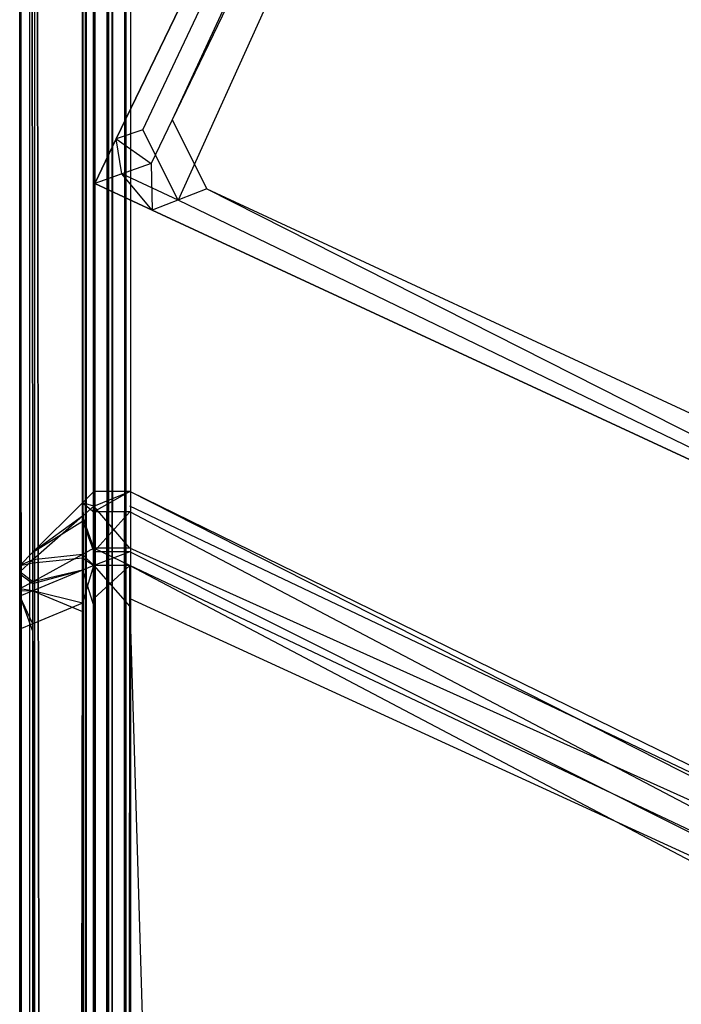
# Model space of a CAD drawing. Extents: x -0.418 to 0, y -0.27 to 0.
# Tile 33 of 99: x -0.418 to -0.41353, y -0.02213 to -0.01549. Entities that reach past the tile are written whole.
import ezdxf

# ---------------------------------------------------------------- set-up
doc = ezdxf.new("R2010")
doc.units = 0
for name, color, linetype in [('L13_KORPUS1_3___REPLACEMTFOREMP', 7, 'CONTINUOUS'), ('L15_KORPUS1_1___REPLACEMTFOREMP', 7, 'CONTINUOUS'), ('L16_KORPUS1_0___REPLACEMTFOREMP', 7, 'CONTINUOUS'), ('L17_EMO_FKT_LI_1___REPLACEMTFOR', 7, 'CONTINUOUS')]:
    doc.layers.add(name, color=color, linetype=linetype)

msp = doc.modelspace()

# ---------------------------------------------------------------- linework, layer by layer
at = {"layer": 'L13_KORPUS1_3___REPLACEMTFOREMP', "color": 8}
for points, invisible_edges in [([(-0.417578, -0.018748, 0.929096), (-0.417502, -0.018808, 0.929264), (-0.417502, -0.018672, 0.929128), (-0.417578, -0.018748, 0.929096)], 14), ([(-0.417578, -0.018748, 0.007907), (-0.417502, -0.018672, 0.928856), (-0.417502, -0.018672, 0.007876), (-0.417578, -0.018748, 0.007907)], 13), ([(-0.417502, -0.018672, 0.928856), (-0.417578, -0.018748, 0.007907), (-0.417578, -0.018748, 0.928825), (-0.417502, -0.018672, 0.928856)], 14), ([(-0.417578, -0.018748, 0.929096), (-0.417502, -0.018672, 0.928856), (-0.417578, -0.018748, 0.928825), (-0.417578, -0.018748, 0.929096)], 13), ([(-0.417502, -0.018672, 0.928856), (-0.417578, -0.018748, 0.929096), (-0.417502, -0.018672, 0.929128), (-0.417502, -0.018672, 0.928856)], 14), ([(-0.417578, -0.018748, 0.007657), (-0.417502, -0.018672, 0.007876), (-0.417502, -0.018672, 0.007625), (-0.417578, -0.018748, 0.007657)], 13), ([(-0.417502, -0.018672, 0.007876), (-0.417578, -0.018748, 0.007657), (-0.417578, -0.018748, 0.007907), (-0.417502, -0.018672, 0.007876)], 14), ([(-0.417502, -0.018771, 0.007526), (-0.417578, -0.018748, 0.007657), (-0.417502, -0.018672, 0.007625), (-0.417502, -0.018771, 0.007526)], 14), ([(-0.417502, -0.018672, 0.007876), (-0.417257, -0.018672, 0.007625), (-0.417502, -0.018672, 0.007625), (-0.417502, -0.018672, 0.007876)], 13), ([(-0.417257, -0.018672, 0.007625), (-0.417502, -0.018672, 0.007876), (-0.417257, -0.018672, 0.007876), (-0.417257, -0.018672, 0.007625)], 14), ([(-0.417502, -0.018672, 0.928856), (-0.417257, -0.018672, 0.007876), (-0.417502, -0.018672, 0.007876), (-0.417502, -0.018672, 0.928856)], 13), ([(-0.417257, -0.018672, 0.007876), (-0.417502, -0.018672, 0.928856), (-0.417257, -0.018672, 0.928856), (-0.417257, -0.018672, 0.007876)], 14), ([(-0.417502, -0.018672, 0.929128), (-0.417257, -0.018672, 0.928856), (-0.417502, -0.018672, 0.928856), (-0.417502, -0.018672, 0.929128)], 13), ([(-0.417257, -0.018672, 0.928856), (-0.417502, -0.018672, 0.929128), (-0.417257, -0.018672, 0.929128), (-0.417257, -0.018672, 0.928856)], 14), ([(-0.417502, -0.018808, 0.929264), (-0.417257, -0.018672, 0.929128), (-0.417502, -0.018672, 0.929128), (-0.417502, -0.018808, 0.929264)], 13), ([(-0.417257, -0.018672, 0.929128), (-0.417502, -0.018808, 0.929264), (-0.417257, -0.018808, 0.929264), (-0.417257, -0.018672, 0.929128)], 14), ([(-0.417257, -0.018672, 0.007625), (-0.417502, -0.018771, 0.007526), (-0.417502, -0.018672, 0.007625), (-0.417257, -0.018672, 0.007625)], 13), ([(-0.417502, -0.018771, 0.007526), (-0.417257, -0.018672, 0.007625), (-0.417257, -0.018771, 0.007526), (-0.417502, -0.018771, 0.007526)], 14), ([(-0.409887, -0.022274, 0.007625), (-0.417257, -0.018771, 0.007526), (-0.417257, -0.018672, 0.007625), (-0.409887, -0.022274, 0.007625)], 14), ([(-0.417257, -0.018672, 0.929128), (-0.409887, -0.022411, 0.929264), (-0.409887, -0.022274, 0.929128), (-0.417257, -0.018672, 0.929128)], 13), ([(-0.409887, -0.022411, 0.929264), (-0.417257, -0.018672, 0.929128), (-0.417257, -0.018808, 0.929264), (-0.409887, -0.022411, 0.929264)], 14), ([(-0.417257, -0.018672, 0.928856), (-0.409887, -0.022274, 0.929128), (-0.409887, -0.022274, 0.928856), (-0.417257, -0.018672, 0.928856)], 13), ([(-0.409887, -0.022274, 0.929128), (-0.417257, -0.018672, 0.928856), (-0.417257, -0.018672, 0.929128), (-0.409887, -0.022274, 0.929128)], 14), ([(-0.417257, -0.018672, 0.007876), (-0.409887, -0.022274, 0.928856), (-0.409887, -0.022274, 0.007876), (-0.417257, -0.018672, 0.007876)], 13), ([(-0.409887, -0.022274, 0.928856), (-0.417257, -0.018672, 0.007876), (-0.417257, -0.018672, 0.928856), (-0.409887, -0.022274, 0.928856)], 14), ([(-0.417257, -0.018672, 0.007625), (-0.409887, -0.022274, 0.007876), (-0.409887, -0.022274, 0.007625), (-0.417257, -0.018672, 0.007625)], 13), ([(-0.409887, -0.022274, 0.007876), (-0.417257, -0.018672, 0.007625), (-0.417257, -0.018672, 0.007876), (-0.409887, -0.022274, 0.007876)], 14), ([(-0.417913, -0.019082, 0.928958), (-0.417578, -0.018872, 0.929221), (-0.417578, -0.018748, 0.929096), (-0.417913, -0.019082, 0.928958)], 14), ([(-0.417578, -0.018838, 0.007566), (-0.417913, -0.019082, 0.007795), (-0.417578, -0.018748, 0.007657), (-0.417578, -0.018838, 0.007566)], 14), ([(-0.417913, -0.019082, 0.007795), (-0.417578, -0.018748, 0.007907), (-0.417578, -0.018748, 0.007657), (-0.417913, -0.019082, 0.007795)], 13), ([(-0.417578, -0.018748, 0.007907), (-0.417913, -0.019082, 0.007795), (-0.417913, -0.019082, 0.008045), (-0.417578, -0.018748, 0.007907)], 14), ([(-0.417913, -0.019082, 0.928958), (-0.417578, -0.018748, 0.928825), (-0.417913, -0.019082, 0.928687), (-0.417913, -0.019082, 0.928958)], 13), ([(-0.417578, -0.018748, 0.928825), (-0.417913, -0.019082, 0.928958), (-0.417578, -0.018748, 0.929096), (-0.417578, -0.018748, 0.928825)], 14), ([(-0.417913, -0.019082, 0.008045), (-0.417578, -0.018748, 0.928825), (-0.417578, -0.018748, 0.007907), (-0.417913, -0.019082, 0.008045)], 13), ([(-0.417578, -0.018748, 0.928825), (-0.417913, -0.019082, 0.008045), (-0.417913, -0.019082, 0.928687), (-0.417578, -0.018748, 0.928825)], 14), ([(-0.417502, -0.018808, 0.929264), (-0.417578, -0.018748, 0.929096), (-0.417578, -0.018872, 0.929221), (-0.417502, -0.018808, 0.929264)], 13), ([(-0.417578, -0.018748, 0.007657), (-0.417502, -0.018771, 0.007526), (-0.417578, -0.018838, 0.007566), (-0.417578, -0.018748, 0.007657)], 13), ([(-0.417502, -0.019054, 0.007242), (-0.417578, -0.018838, 0.007566), (-0.417502, -0.018771, 0.007526), (-0.417502, -0.019054, 0.007242)], 14), ([(-0.417578, -0.018872, 0.929221), (-0.417502, -0.01908, 0.929536), (-0.417502, -0.018808, 0.929264), (-0.417578, -0.018872, 0.929221)], 14), ([(-0.417502, -0.018771, 0.007526), (-0.417257, -0.019054, 0.007242), (-0.417502, -0.019054, 0.007242), (-0.417502, -0.018771, 0.007526)], 13), ([(-0.417257, -0.019054, 0.007242), (-0.417502, -0.018771, 0.007526), (-0.417257, -0.018771, 0.007526), (-0.417257, -0.019054, 0.007242)], 14), ([(-0.417502, -0.01908, 0.929536), (-0.417257, -0.018808, 0.929264), (-0.417502, -0.018808, 0.929264), (-0.417502, -0.01908, 0.929536)], 13), ([(-0.417257, -0.018808, 0.929264), (-0.417502, -0.01908, 0.929536), (-0.417257, -0.01908, 0.929536), (-0.417257, -0.018808, 0.929264)], 14), ([(-0.409887, -0.022373, 0.007526), (-0.417257, -0.019054, 0.007242), (-0.417257, -0.018771, 0.007526), (-0.409887, -0.022373, 0.007526)], 14), ([(-0.417257, -0.018771, 0.007526), (-0.409887, -0.022274, 0.007625), (-0.409887, -0.022373, 0.007526), (-0.417257, -0.018771, 0.007526)], 13), ([(-0.417257, -0.018808, 0.929264), (-0.409887, -0.022682, 0.929536), (-0.409887, -0.022411, 0.929264), (-0.417257, -0.018808, 0.929264)], 13), ([(-0.409887, -0.022682, 0.929536), (-0.417257, -0.018808, 0.929264), (-0.417257, -0.01908, 0.929536), (-0.409887, -0.022682, 0.929536)], 14), ([(-0.417578, -0.019096, 0.007308), (-0.417913, -0.019134, 0.007744), (-0.417578, -0.018838, 0.007566), (-0.417578, -0.019096, 0.007308)], 14), ([(-0.417913, -0.019082, 0.007795), (-0.417578, -0.018838, 0.007566), (-0.417913, -0.019134, 0.007744), (-0.417913, -0.019082, 0.007795)], 13), ([(-0.417578, -0.018872, 0.929221), (-0.417913, -0.019082, 0.928958), (-0.417913, -0.019153, 0.929029), (-0.417578, -0.018872, 0.929221)], 13), ([(-0.417913, -0.019153, 0.929029), (-0.417578, -0.01912, 0.929468), (-0.417578, -0.018872, 0.929221), (-0.417913, -0.019153, 0.929029)], 14), ([(-0.417578, -0.018838, 0.007566), (-0.417502, -0.019054, 0.007242), (-0.417578, -0.019096, 0.007308), (-0.417578, -0.018838, 0.007566)], 13), ([(-0.417502, -0.01908, 0.929536), (-0.417578, -0.018872, 0.929221), (-0.417578, -0.01912, 0.929468), (-0.417502, -0.01908, 0.929536)], 13), ([(-0.417502, -0.019172, 0.007125), (-0.417578, -0.019096, 0.007308), (-0.417502, -0.019054, 0.007242), (-0.417502, -0.019172, 0.007125)], 14), ([(-0.417578, -0.01912, 0.929468), (-0.417502, -0.019172, 0.929628), (-0.417502, -0.01908, 0.929536), (-0.417578, -0.01912, 0.929468)], 14), ([(-0.417502, -0.019054, 0.007242), (-0.417257, -0.019172, 0.007125), (-0.417502, -0.019172, 0.007125), (-0.417502, -0.019054, 0.007242)], 13), ([(-0.417257, -0.019172, 0.007125), (-0.417502, -0.019054, 0.007242), (-0.417257, -0.019054, 0.007242), (-0.417257, -0.019172, 0.007125)], 14), ([(-0.417502, -0.019172, 0.929628), (-0.417257, -0.01908, 0.929536), (-0.417502, -0.01908, 0.929536), (-0.417502, -0.019172, 0.929628)], 13), ([(-0.417257, -0.01908, 0.929536), (-0.417502, -0.019172, 0.929628), (-0.417257, -0.019172, 0.929628), (-0.417257, -0.01908, 0.929536)], 14), ([(-0.409887, -0.022657, 0.007242), (-0.417257, -0.019172, 0.007125), (-0.417257, -0.019054, 0.007242), (-0.409887, -0.022657, 0.007242)], 14), ([(-0.417257, -0.019054, 0.007242), (-0.409887, -0.022373, 0.007526), (-0.409887, -0.022657, 0.007242), (-0.417257, -0.019054, 0.007242)], 13), ([(-0.417257, -0.01908, 0.929536), (-0.409887, -0.022774, 0.929628), (-0.409887, -0.022682, 0.929536), (-0.417257, -0.01908, 0.929536)], 13), ([(-0.409887, -0.022774, 0.929628), (-0.417257, -0.01908, 0.929536), (-0.417257, -0.019172, 0.929628), (-0.409887, -0.022774, 0.929628)], 14), ([(-0.418002, -0.019172, 0.928921), (-0.417913, -0.019153, 0.929029), (-0.417913, -0.019082, 0.928958), (-0.418002, -0.019172, 0.928921)], 14), ([(-0.417913, -0.019134, 0.007744), (-0.418002, -0.019172, 0.007832), (-0.417913, -0.019082, 0.007795), (-0.417913, -0.019134, 0.007744)], 14), ([(-0.417913, -0.019082, 0.928687), (-0.418002, -0.019172, 0.008083), (-0.418002, -0.019172, 0.92865), (-0.417913, -0.019082, 0.928687)], 13), ([(-0.418002, -0.019172, 0.008083), (-0.417913, -0.019082, 0.928687), (-0.417913, -0.019082, 0.008045), (-0.418002, -0.019172, 0.008083)], 14), ([(-0.417913, -0.019082, 0.928958), (-0.418002, -0.019172, 0.92865), (-0.418002, -0.019172, 0.928921), (-0.417913, -0.019082, 0.928958)], 13), ([(-0.418002, -0.019172, 0.92865), (-0.417913, -0.019082, 0.928958), (-0.417913, -0.019082, 0.928687), (-0.418002, -0.019172, 0.92865)], 14), ([(-0.417913, -0.019082, 0.008045), (-0.418002, -0.019172, 0.007832), (-0.418002, -0.019172, 0.008083), (-0.417913, -0.019082, 0.008045)], 13), ([(-0.418002, -0.019172, 0.007832), (-0.417913, -0.019082, 0.008045), (-0.417913, -0.019082, 0.007795), (-0.418002, -0.019172, 0.007832)], 14), ([(-0.417913, -0.019281, 0.007596), (-0.418002, -0.019213, 0.007791), (-0.417913, -0.019134, 0.007744), (-0.417913, -0.019281, 0.007596)], 14), ([(-0.418002, -0.019172, 0.007832), (-0.417913, -0.019134, 0.007744), (-0.418002, -0.019213, 0.007791), (-0.418002, -0.019172, 0.007832)], 13), ([(-0.417578, -0.019203, 0.007201), (-0.417913, -0.019281, 0.007596), (-0.417578, -0.019096, 0.007308), (-0.417578, -0.019203, 0.007201)], 14), ([(-0.417913, -0.019134, 0.007744), (-0.417578, -0.019096, 0.007308), (-0.417913, -0.019281, 0.007596), (-0.417913, -0.019134, 0.007744)], 13), ([(-0.417578, -0.01912, 0.929468), (-0.417913, -0.019153, 0.929029), (-0.417913, -0.019294, 0.92917), (-0.417578, -0.01912, 0.929468)], 13), ([(-0.417913, -0.019294, 0.92917), (-0.417578, -0.019203, 0.929552), (-0.417578, -0.01912, 0.929468), (-0.417913, -0.019294, 0.92917)], 14), ([(-0.417578, -0.019096, 0.007308), (-0.417502, -0.019172, 0.007125), (-0.417578, -0.019203, 0.007201), (-0.417578, -0.019096, 0.007308)], 13), ([(-0.417502, -0.019172, 0.929628), (-0.417578, -0.01912, 0.929468), (-0.417578, -0.019203, 0.929552), (-0.417502, -0.019172, 0.929628)], 13), ([(-0.417913, -0.019153, 0.929029), (-0.418002, -0.019172, 0.928921), (-0.418002, -0.019228, 0.928977), (-0.417913, -0.019153, 0.929029)], 13), ([(-0.418002, -0.019228, 0.928977), (-0.417913, -0.019294, 0.92917), (-0.417913, -0.019153, 0.929029), (-0.418002, -0.019228, 0.928977)], 14), ([(-0.418002, -0.019293, 0.92887), (-0.418002, -0.019228, 0.928977), (-0.418002, -0.019172, 0.928921), (-0.418002, -0.019293, 0.92887)], 14), ([(-0.418002, -0.019172, 0.008083), (-0.418002, -0.019293, 0.007883), (-0.418002, -0.019293, 0.008083), (-0.418002, -0.019172, 0.008083)], 13), ([(-0.418002, -0.019293, 0.007883), (-0.418002, -0.019172, 0.008083), (-0.418002, -0.019172, 0.007832), (-0.418002, -0.019293, 0.007883)], 14), ([(-0.418002, -0.019172, 0.928921), (-0.418002, -0.019293, 0.92865), (-0.418002, -0.019293, 0.92887), (-0.418002, -0.019172, 0.928921)], 13), ([(-0.418002, -0.019293, 0.92865), (-0.418002, -0.019172, 0.928921), (-0.418002, -0.019172, 0.92865), (-0.418002, -0.019293, 0.92865)], 14), ([(-0.418002, -0.019213, 0.007791), (-0.418002, -0.019293, 0.007883), (-0.418002, -0.019172, 0.007832), (-0.418002, -0.019213, 0.007791)], 14), ([(-0.418002, -0.019172, 0.92865), (-0.418002, -0.019293, 0.008083), (-0.418002, -0.019293, 0.92865), (-0.418002, -0.019172, 0.92865)], 13), ([(-0.418002, -0.019293, 0.008083), (-0.418002, -0.019172, 0.92865), (-0.418002, -0.019172, 0.008083), (-0.418002, -0.019293, 0.008083)], 14), ([(-0.418002, -0.01933, 0.007674), (-0.418002, -0.01932, 0.007856), (-0.418002, -0.019213, 0.007791), (-0.418002, -0.01933, 0.007674)], 14), ([(-0.418002, -0.019213, 0.007791), (-0.417913, -0.019281, 0.007596), (-0.418002, -0.01933, 0.007674), (-0.418002, -0.019213, 0.007791)], 13), ([(-0.418002, -0.019293, 0.007883), (-0.418002, -0.019213, 0.007791), (-0.418002, -0.01932, 0.007856), (-0.418002, -0.019293, 0.007883)], 13), ([(-0.417913, -0.019281, 0.007596), (-0.417578, -0.019203, 0.007201), (-0.417913, -0.019342, 0.007535), (-0.417913, -0.019281, 0.007596)], 13), ([(-0.417578, -0.019203, 0.929552), (-0.417913, -0.019294, 0.92917), (-0.417913, -0.019342, 0.929217), (-0.417578, -0.019203, 0.929552)], 13), ([(-0.417578, -0.019426, 0.007201), (-0.417913, -0.019342, 0.007535), (-0.417578, -0.019203, 0.007201), (-0.417578, -0.019426, 0.007201)], 14), ([(-0.417913, -0.019342, 0.929217), (-0.417578, -0.019481, 0.929552), (-0.417578, -0.019203, 0.929552), (-0.417913, -0.019342, 0.929217)], 14), ([(-0.417578, -0.019203, 0.929552), (-0.417502, -0.019449, 0.929628), (-0.417502, -0.019172, 0.929628), (-0.417578, -0.019203, 0.929552)], 14), ([(-0.417502, -0.019172, 0.007125), (-0.417578, -0.019426, 0.007201), (-0.417578, -0.019203, 0.007201), (-0.417502, -0.019172, 0.007125)], 13), ([(-0.417578, -0.019426, 0.007201), (-0.417502, -0.019172, 0.007125), (-0.417502, -0.019395, 0.007125), (-0.417578, -0.019426, 0.007201)], 14), ([(-0.417502, -0.019449, 0.929628), (-0.417578, -0.019203, 0.929552), (-0.417578, -0.019481, 0.929552), (-0.417502, -0.019449, 0.929628)], 13), ([(-0.417257, -0.019172, 0.007125), (-0.417502, -0.019395, 0.007125), (-0.417502, -0.019172, 0.007125), (-0.417257, -0.019172, 0.007125)], 13), ([(-0.417502, -0.019395, 0.007125), (-0.417257, -0.019172, 0.007125), (-0.417257, -0.019395, 0.007125), (-0.417502, -0.019395, 0.007125)], 14), ([(-0.417257, -0.019449, 0.929628), (-0.417502, -0.019172, 0.929628), (-0.417502, -0.019449, 0.929628), (-0.417257, -0.019449, 0.929628)], 13), ([(-0.417502, -0.019172, 0.929628), (-0.417257, -0.019449, 0.929628), (-0.417257, -0.019172, 0.929628), (-0.417502, -0.019172, 0.929628)], 14), ([(-0.417257, -0.019172, 0.007125), (-0.409887, -0.022657, 0.007242), (-0.409887, -0.022774, 0.007125), (-0.417257, -0.019172, 0.007125)], 13), ([(-0.409887, -0.023052, 0.929628), (-0.417257, -0.019172, 0.929628), (-0.417257, -0.019449, 0.929628), (-0.409887, -0.023052, 0.929628)], 13), ([(-0.417257, -0.019172, 0.929628), (-0.409887, -0.023052, 0.929628), (-0.409887, -0.022774, 0.929628), (-0.417257, -0.019172, 0.929628)], 14), ([(-0.409887, -0.022774, 0.007125), (-0.417257, -0.019395, 0.007125), (-0.417257, -0.019172, 0.007125), (-0.409887, -0.022774, 0.007125)], 13), ([(-0.418002, -0.019228, 0.928977), (-0.418002, -0.019293, 0.92887), (-0.418002, -0.01933, 0.928907), (-0.418002, -0.019228, 0.928977)], 13), ([(-0.418002, -0.01933, 0.928907), (-0.418002, -0.019341, 0.92909), (-0.418002, -0.019228, 0.928977), (-0.418002, -0.01933, 0.928907)], 14), ([(-0.417913, -0.019294, 0.92917), (-0.418002, -0.019228, 0.928977), (-0.418002, -0.019341, 0.92909), (-0.417913, -0.019294, 0.92917)], 13), ([(-0.417913, -0.019342, 0.007535), (-0.418002, -0.01933, 0.007674), (-0.417913, -0.019281, 0.007596), (-0.417913, -0.019342, 0.007535)], 14), ([(-0.418002, -0.01932, 0.007856), (-0.418002, -0.01933, 0.928907), (-0.418002, -0.019293, 0.92887), (-0.418002, -0.01932, 0.007856)], 15), ([(-0.418002, -0.01932, 0.007856), (-0.418002, -0.019293, 0.92887), (-0.418002, -0.019293, 0.92865), (-0.418002, -0.01932, 0.007856)], 15), ([(-0.418002, -0.01932, 0.007856), (-0.418002, -0.019293, 0.92865), (-0.418002, -0.019293, 0.008083), (-0.418002, -0.01932, 0.007856)], 15), ([(-0.418002, -0.01932, 0.007856), (-0.418002, -0.019293, 0.008083), (-0.418002, -0.019293, 0.007883), (-0.418002, -0.01932, 0.007856)], 9), ([(-0.418002, -0.019341, 0.92909), (-0.417913, -0.019342, 0.929217), (-0.417913, -0.019294, 0.92917), (-0.418002, -0.019341, 0.92909)], 14), ([(-0.418002, -0.01932, 0.007856), (-0.418002, -0.01933, 0.007674), (-0.418002, -0.019397, 0.007779), (-0.418002, -0.01932, 0.007856)], 13), ([(-0.418002, -0.019397, 0.007779), (-0.418002, -0.01933, 0.928907), (-0.418002, -0.01932, 0.007856), (-0.418002, -0.019397, 0.007779)], 15), ([(-0.418002, -0.01933, 0.007674), (-0.417913, -0.019342, 0.007535), (-0.418002, -0.019379, 0.007625), (-0.418002, -0.01933, 0.007674)], 13), ([(-0.418002, -0.019379, 0.007625), (-0.418002, -0.019397, 0.007779), (-0.418002, -0.01933, 0.007674), (-0.418002, -0.019379, 0.007625)], 14), ([(-0.418002, -0.019341, 0.92909), (-0.418002, -0.01933, 0.928907), (-0.418002, -0.019404, 0.928981), (-0.418002, -0.019341, 0.92909)], 13), ([(-0.418002, -0.019397, 0.007779), (-0.418002, -0.019404, 0.928981), (-0.418002, -0.01933, 0.928907), (-0.418002, -0.019397, 0.007779)], 15), ([(-0.417913, -0.019342, 0.929217), (-0.418002, -0.019341, 0.92909), (-0.418002, -0.019379, 0.929128), (-0.417913, -0.019342, 0.929217)], 13), ([(-0.418002, -0.019404, 0.928981), (-0.418002, -0.019379, 0.929128), (-0.418002, -0.019341, 0.92909), (-0.418002, -0.019404, 0.928981)], 14), ([(-0.417913, -0.019565, 0.007535), (-0.418002, -0.019379, 0.007625), (-0.417913, -0.019342, 0.007535), (-0.417913, -0.019565, 0.007535)], 14), ([(-0.418002, -0.019379, 0.929128), (-0.417913, -0.019619, 0.929217), (-0.417913, -0.019342, 0.929217), (-0.418002, -0.019379, 0.929128)], 14), ([(-0.417913, -0.019342, 0.007535), (-0.417578, -0.019426, 0.007201), (-0.417913, -0.019565, 0.007535), (-0.417913, -0.019342, 0.007535)], 13), ([(-0.417578, -0.019481, 0.929552), (-0.417913, -0.019342, 0.929217), (-0.417913, -0.019619, 0.929217), (-0.417578, -0.019481, 0.929552)], 13), ([(-0.418002, -0.019397, 0.007779), (-0.418002, -0.019379, 0.007625), (-0.418002, -0.019429, 0.007747), (-0.418002, -0.019397, 0.007779)], 13), ([(-0.418002, -0.019379, 0.007625), (-0.417913, -0.019565, 0.007535), (-0.418002, -0.019602, 0.007625), (-0.418002, -0.019379, 0.007625)], 13), ([(-0.418002, -0.019602, 0.007625), (-0.418002, -0.019429, 0.007747), (-0.418002, -0.019379, 0.007625), (-0.418002, -0.019602, 0.007625)], 14), ([(-0.418002, -0.019379, 0.929128), (-0.418002, -0.019404, 0.928981), (-0.418002, -0.019429, 0.929006), (-0.418002, -0.019379, 0.929128)], 13), ([(-0.418002, -0.019379, 0.929128), (-0.418002, -0.019656, 0.929006), (-0.418002, -0.019656, 0.929128), (-0.418002, -0.019379, 0.929128)], 13), ([(-0.418002, -0.019656, 0.929006), (-0.418002, -0.019379, 0.929128), (-0.418002, -0.019429, 0.929006), (-0.418002, -0.019656, 0.929006)], 14), ([(-0.417913, -0.019619, 0.929217), (-0.418002, -0.019379, 0.929128), (-0.418002, -0.019656, 0.929128), (-0.417913, -0.019619, 0.929217)], 13), ([(-0.418002, -0.019429, 0.007747), (-0.418002, -0.019404, 0.928981), (-0.418002, -0.019397, 0.007779), (-0.418002, -0.019429, 0.007747)], 15), ([(-0.418002, -0.019429, 0.007747), (-0.418002, -0.019429, 0.929006), (-0.418002, -0.019404, 0.928981), (-0.418002, -0.019429, 0.007747)], 13), ([(-0.417502, -0.019395, 0.007125), (-0.417578, -0.269483, 0.007201), (-0.417578, -0.019426, 0.007201), (-0.417502, -0.019395, 0.007125)], 13), ([(-0.417578, -0.269483, 0.007201), (-0.417502, -0.019395, 0.007125), (-0.417502, -0.269514, 0.007125), (-0.417578, -0.269483, 0.007201)], 14), ([(-0.417257, -0.019395, 0.007125), (-0.417502, -0.269514, 0.007125), (-0.417502, -0.019395, 0.007125), (-0.417257, -0.019395, 0.007125)], 13), ([(-0.417502, -0.269514, 0.007125), (-0.417257, -0.019395, 0.007125), (-0.417257, -0.269514, 0.007125), (-0.417502, -0.269514, 0.007125)], 14), ([(-0.417257, -0.019395, 0.007125), (-0.409887, -0.022774, 0.007125), (-0.409887, -0.022997, 0.007125), (-0.417257, -0.019395, 0.007125)], 14), ([(-0.409887, -0.022997, 0.007125), (-0.417257, -0.269514, 0.007125), (-0.417257, -0.019395, 0.007125), (-0.409887, -0.022997, 0.007125)], 13), ([(-0.418002, -0.019429, 0.007747), (-0.418002, -0.019602, 0.007625), (-0.418002, -0.019602, 0.007747), (-0.418002, -0.019429, 0.007747)], 13), ([(-0.418002, -0.019602, 0.007747), (-0.418002, -0.019656, 0.929006), (-0.418002, -0.019429, 0.929006), (-0.418002, -0.019602, 0.007747)], 13), ([(-0.418002, -0.019602, 0.007747), (-0.418002, -0.019429, 0.929006), (-0.418002, -0.019429, 0.007747), (-0.418002, -0.019602, 0.007747)], 10), ([(-0.417913, -0.269344, 0.007535), (-0.417578, -0.019426, 0.007201), (-0.417578, -0.269483, 0.007201), (-0.417913, -0.269344, 0.007535)], 13), ([(-0.417578, -0.019426, 0.007201), (-0.417913, -0.269344, 0.007535), (-0.417913, -0.019565, 0.007535), (-0.417578, -0.019426, 0.007201)], 14), ([(-0.417502, -0.019449, 0.929628), (-0.417578, -0.269435, 0.929552), (-0.417502, -0.269466, 0.929628), (-0.417502, -0.019449, 0.929628)], 13), ([(-0.417578, -0.269435, 0.929552), (-0.417502, -0.019449, 0.929628), (-0.417578, -0.019481, 0.929552), (-0.417578, -0.269435, 0.929552)], 14), ([(-0.417257, -0.269466, 0.929628), (-0.417502, -0.019449, 0.929628), (-0.417502, -0.269466, 0.929628), (-0.417257, -0.269466, 0.929628)], 13), ([(-0.417502, -0.019449, 0.929628), (-0.417257, -0.269466, 0.929628), (-0.417257, -0.019449, 0.929628), (-0.417502, -0.019449, 0.929628)], 14), ([(-0.409887, -0.269466, 0.929628), (-0.417257, -0.019449, 0.929628), (-0.417257, -0.269466, 0.929628), (-0.409887, -0.269466, 0.929628)], 13), ([(-0.417257, -0.019449, 0.929628), (-0.409887, -0.269466, 0.929628), (-0.409887, -0.023052, 0.929628), (-0.417257, -0.019449, 0.929628)], 14), ([(-0.417578, -0.019481, 0.929552), (-0.417913, -0.269296, 0.929217), (-0.417578, -0.269435, 0.929552), (-0.417578, -0.019481, 0.929552)], 13), ([(-0.417913, -0.269296, 0.929217), (-0.417578, -0.019481, 0.929552), (-0.417913, -0.019619, 0.929217), (-0.417913, -0.269296, 0.929217)], 14), ([(-0.418002, -0.269307, 0.007625), (-0.417913, -0.019565, 0.007535), (-0.417913, -0.269344, 0.007535), (-0.418002, -0.269307, 0.007625)], 13), ([(-0.417913, -0.019565, 0.007535), (-0.418002, -0.269307, 0.007625), (-0.418002, -0.019602, 0.007625), (-0.417913, -0.019565, 0.007535)], 14), ([(-0.418002, -0.019602, 0.007747), (-0.418002, -0.269307, 0.007625), (-0.418002, -0.269307, 0.007747), (-0.418002, -0.019602, 0.007747)], 13), ([(-0.418002, -0.269307, 0.007625), (-0.418002, -0.019602, 0.007747), (-0.418002, -0.019602, 0.007625), (-0.418002, -0.269307, 0.007625)], 14), ([(-0.418002, -0.269307, 0.007747), (-0.418002, -0.269259, 0.929006), (-0.418002, -0.019602, 0.007747), (-0.418002, -0.269307, 0.007747)], 13), ([(-0.418002, -0.019602, 0.007747), (-0.418002, -0.269259, 0.929006), (-0.418002, -0.019656, 0.929006), (-0.418002, -0.019602, 0.007747)], 10), ([(-0.417913, -0.019619, 0.929217), (-0.418002, -0.269259, 0.929128), (-0.417913, -0.269296, 0.929217), (-0.417913, -0.019619, 0.929217)], 13), ([(-0.418002, -0.269259, 0.929128), (-0.417913, -0.019619, 0.929217), (-0.418002, -0.019656, 0.929128), (-0.418002, -0.269259, 0.929128)], 14), ([(-0.418002, -0.019656, 0.929128), (-0.418002, -0.269259, 0.929006), (-0.418002, -0.269259, 0.929128), (-0.418002, -0.019656, 0.929128)], 13), ([(-0.418002, -0.269259, 0.929006), (-0.418002, -0.019656, 0.929128), (-0.418002, -0.019656, 0.929006), (-0.418002, -0.269259, 0.929006)], 14)]:
    msp.add_3dface(points, dxfattribs=dict(at, invisible_edges=invisible_edges))
at = {"layer": 'L15_KORPUS1_1___REPLACEMTFOREMP', "color": 8}
for points, invisible_edges in [([(-0.417375, -0.000869, 0.936), (-0.41737, -0.269229, 0.936), (-0.417288, -0.000782, 0.936), (-0.417375, -0.000869, 0.936)], 13), ([(-0.417369, -0.269228, 0.928306), (-0.417374, -0.00087, 0.928306), (-0.417287, -0.000783, 0.928306), (-0.417369, -0.269228, 0.928306)], 13), ([(-0.417288, -0.000782, 0.936), (-0.41737, -0.269229, 0.936), (-0.417291, -0.269307, 0.936), (-0.417288, -0.000782, 0.936)], 10), ([(-0.417369, -0.269228, 0.928306), (-0.417287, -0.000783, 0.928306), (-0.417291, -0.269306, 0.928306), (-0.417369, -0.269228, 0.928306)], 10), ([(-0.417288, -0.000782, 0.936), (-0.417291, -0.269307, 0.936), (-0.417254, -0.269344, 0.936), (-0.417288, -0.000782, 0.936)], 13), ([(-0.417291, -0.269306, 0.928306), (-0.417287, -0.000783, 0.928306), (-0.417254, -0.269343, 0.928306), (-0.417291, -0.269306, 0.928306)], 13), ([(-0.417288, -0.000782, 0.936), (-0.417254, -0.269344, 0.936), (-0.417254, -0.000749, 0.936), (-0.417288, -0.000782, 0.936)], 10), ([(-0.417254, -0.269343, 0.928306), (-0.417287, -0.000783, 0.928306), (-0.417254, -0.00075, 0.928306), (-0.417254, -0.269343, 0.928306)], 10), ([(-0.417254, -0.000749, 0.936), (-0.417254, -0.269344, 0.936), (-0.417094, -0.269344, 0.936), (-0.417254, -0.000749, 0.936)], 15), ([(-0.417254, -0.000749, 0.936), (-0.417094, -0.269344, 0.936), (-0.41709, -0.000749, 0.936), (-0.417254, -0.000749, 0.936)], 15), ([(-0.417254, -0.269343, 0.928306), (-0.417254, -0.00075, 0.928306), (-0.41709, -0.00075, 0.928306), (-0.417254, -0.269343, 0.928306)], 15), ([(-0.417254, -0.269343, 0.928306), (-0.41709, -0.00075, 0.928306), (-0.417094, -0.269343, 0.928306), (-0.417254, -0.269343, 0.928306)], 15), ([(-0.41709, -0.000749, 0.936), (-0.417094, -0.269344, 0.936), (-0.209, -0.269344, 0.936), (-0.41709, -0.000749, 0.936)], 15), ([(-0.417094, -0.269343, 0.928306), (-0.41709, -0.00075, 0.928306), (-0.209, -0.269343, 0.928306), (-0.417094, -0.269343, 0.928306)], 15), ([(-0.41709, -0.000749, 0.936), (-0.209, -0.269344, 0.936), (-0.209, -0.000749, 0.936), (-0.41709, -0.000749, 0.936)], 11), ([(-0.209, -0.269343, 0.928306), (-0.41709, -0.00075, 0.928306), (-0.209, -0.00075, 0.928306), (-0.209, -0.269343, 0.928306)], 11), ([(-0.418, -0.000841, 0.935434), (-0.418, -0.26923, 0.928978), (-0.418, -0.26923, 0.935434), (-0.418, -0.000841, 0.935434)], 13), ([(-0.418, -0.26923, 0.928978), (-0.418, -0.000841, 0.935434), (-0.418, -0.000841, 0.928978), (-0.418, -0.26923, 0.928978)], 14), ([(-0.418, -0.000841, 0.928978), (-0.418, -0.26923, 0.928806), (-0.418, -0.26923, 0.928978), (-0.418, -0.000841, 0.928978)], 13), ([(-0.418, -0.26923, 0.928806), (-0.418, -0.000841, 0.928978), (-0.418, -0.000841, 0.928806), (-0.418, -0.26923, 0.928806)], 14), ([(-0.418, -0.000841, 0.928806), (-0.417901, -0.269189, 0.928707), (-0.418, -0.26923, 0.928806), (-0.418, -0.000841, 0.928806)], 13), ([(-0.417901, -0.269189, 0.928707), (-0.418, -0.000841, 0.928806), (-0.417901, -0.000881, 0.928707), (-0.417901, -0.269189, 0.928707)], 14), ([(-0.418, -0.000841, 0.9355), (-0.418, -0.26923, 0.935434), (-0.418, -0.26923, 0.9355), (-0.418, -0.000841, 0.9355)], 13), ([(-0.418, -0.26923, 0.935434), (-0.418, -0.000841, 0.9355), (-0.418, -0.000841, 0.935434), (-0.418, -0.26923, 0.935434)], 14), ([(-0.417936, -0.269204, 0.935564), (-0.418, -0.000841, 0.9355), (-0.418, -0.26923, 0.9355), (-0.417936, -0.269204, 0.935564)], 13), ([(-0.418, -0.000841, 0.9355), (-0.417936, -0.269204, 0.935564), (-0.417936, -0.000867, 0.935564), (-0.418, -0.000841, 0.9355)], 14), ([(-0.41758, -0.269056, 0.93592), (-0.417936, -0.000867, 0.935564), (-0.417936, -0.269204, 0.935564), (-0.41758, -0.269056, 0.93592)], 13), ([(-0.417936, -0.000867, 0.935564), (-0.41758, -0.269056, 0.93592), (-0.41758, -0.001014, 0.93592), (-0.417936, -0.000867, 0.935564)], 14), ([(-0.417901, -0.000881, 0.928707), (-0.417557, -0.269047, 0.928363), (-0.417901, -0.269189, 0.928707), (-0.417901, -0.000881, 0.928707)], 13), ([(-0.417557, -0.269047, 0.928363), (-0.417901, -0.000881, 0.928707), (-0.417557, -0.001024, 0.928363), (-0.417557, -0.269047, 0.928363)], 14), ([(-0.417406, -0.0009, 0.936), (-0.41737, -0.269229, 0.936), (-0.417375, -0.000869, 0.936), (-0.417406, -0.0009, 0.936)], 10), ([(-0.417406, -0.001047, 0.936), (-0.41737, -0.269229, 0.936), (-0.417406, -0.0009, 0.936), (-0.417406, -0.001047, 0.936)], 13), ([(-0.417405, -0.001047, 0.928306), (-0.417374, -0.00087, 0.928306), (-0.417405, -0.269023, 0.928306), (-0.417405, -0.001047, 0.928306)], 10), ([(-0.417405, -0.269023, 0.928306), (-0.417374, -0.00087, 0.928306), (-0.417405, -0.269192, 0.928306), (-0.417405, -0.269023, 0.928306)], 13), ([(-0.417405, -0.269192, 0.928306), (-0.417374, -0.00087, 0.928306), (-0.417369, -0.269228, 0.928306), (-0.417405, -0.269192, 0.928306)], 10), ([(-0.4175, -0.269023, 0.936), (-0.41758, -0.001014, 0.93592), (-0.41758, -0.269056, 0.93592), (-0.4175, -0.269023, 0.936)], 13), ([(-0.41758, -0.001014, 0.93592), (-0.4175, -0.269023, 0.936), (-0.4175, -0.001047, 0.936), (-0.41758, -0.001014, 0.93592)], 14), ([(-0.4175, -0.001047, 0.928306), (-0.417557, -0.269047, 0.928363), (-0.417557, -0.001024, 0.928363), (-0.4175, -0.001047, 0.928306)], 13), ([(-0.417557, -0.269047, 0.928363), (-0.4175, -0.001047, 0.928306), (-0.4175, -0.269023, 0.928306), (-0.417557, -0.269047, 0.928363)], 14), ([(-0.417406, -0.269023, 0.936), (-0.4175, -0.001047, 0.936), (-0.4175, -0.269023, 0.936), (-0.417406, -0.269023, 0.936)], 13), ([(-0.4175, -0.001047, 0.936), (-0.417406, -0.269023, 0.936), (-0.417406, -0.001047, 0.936), (-0.4175, -0.001047, 0.936)], 14), ([(-0.417405, -0.001047, 0.928306), (-0.4175, -0.269023, 0.928306), (-0.4175, -0.001047, 0.928306), (-0.417405, -0.001047, 0.928306)], 13), ([(-0.4175, -0.269023, 0.928306), (-0.417405, -0.001047, 0.928306), (-0.417405, -0.269023, 0.928306), (-0.4175, -0.269023, 0.928306)], 14), ([(-0.417406, -0.269023, 0.936), (-0.41737, -0.269229, 0.936), (-0.417406, -0.001047, 0.936), (-0.417406, -0.269023, 0.936)], 10)]:
    msp.add_3dface(points, dxfattribs=dict(at, invisible_edges=invisible_edges))
at = {"layer": 'L16_KORPUS1_0___REPLACEMTFOREMP', "color": 8}
for points, invisible_edges in [([(-0.41737, -0.269229), (-0.417375, -0.000869), (-0.417288, -0.000782), (-0.41737, -0.269229)], 13), ([(-0.417374, -0.00087, 0.007694), (-0.417369, -0.269228, 0.007694), (-0.417287, -0.000783, 0.007694), (-0.417374, -0.00087, 0.007694)], 13), ([(-0.41737, -0.269229), (-0.417288, -0.000782), (-0.417291, -0.269307), (-0.41737, -0.269229)], 10), ([(-0.417287, -0.000783, 0.007694), (-0.417369, -0.269228, 0.007694), (-0.417291, -0.269306, 0.007694), (-0.417287, -0.000783, 0.007694)], 10), ([(-0.417291, -0.269307), (-0.417288, -0.000782), (-0.417254, -0.269344), (-0.417291, -0.269307)], 13), ([(-0.417287, -0.000783, 0.007694), (-0.417291, -0.269306, 0.007694), (-0.417254, -0.269343, 0.007694), (-0.417287, -0.000783, 0.007694)], 13), ([(-0.417254, -0.269344), (-0.417288, -0.000782), (-0.417254, -0.000749), (-0.417254, -0.269344)], 10), ([(-0.417287, -0.000783, 0.007694), (-0.417254, -0.269343, 0.007694), (-0.417254, -0.00075, 0.007694), (-0.417287, -0.000783, 0.007694)], 10), ([(-0.417254, -0.269344), (-0.417254, -0.000749), (-0.41709, -0.000749), (-0.417254, -0.269344)], 15), ([(-0.417254, -0.269344), (-0.41709, -0.000749), (-0.417094, -0.269344), (-0.417254, -0.269344)], 15), ([(-0.417254, -0.00075, 0.007694), (-0.417254, -0.269343, 0.007694), (-0.417094, -0.269343, 0.007694), (-0.417254, -0.00075, 0.007694)], 15), ([(-0.417254, -0.00075, 0.007694), (-0.417094, -0.269343, 0.007694), (-0.41709, -0.00075, 0.007694), (-0.417254, -0.00075, 0.007694)], 15), ([(-0.417094, -0.269344), (-0.41709, -0.000749), (-0.209, -0.269344), (-0.417094, -0.269344)], 15), ([(-0.41709, -0.00075, 0.007694), (-0.417094, -0.269343, 0.007694), (-0.209, -0.269343, 0.007694), (-0.41709, -0.00075, 0.007694)], 15), ([(-0.209, -0.269344), (-0.41709, -0.000749), (-0.209, -0.000749), (-0.209, -0.269344)], 10), ([(-0.41709, -0.00075, 0.007694), (-0.209, -0.269343, 0.007694), (-0.209, -0.00075, 0.007694), (-0.41709, -0.00075, 0.007694)], 10), ([(-0.418, -0.000841, 0.007022), (-0.418, -0.26923, 0.000566), (-0.418, -0.26923, 0.007022), (-0.418, -0.000841, 0.007022)], 13), ([(-0.418, -0.26923, 0.000566), (-0.418, -0.000841, 0.007022), (-0.418, -0.000841, 0.000566), (-0.418, -0.26923, 0.000566)], 14), ([(-0.418, -0.000841, 0.007194), (-0.418, -0.26923, 0.007022), (-0.418, -0.26923, 0.007194), (-0.418, -0.000841, 0.007194)], 13), ([(-0.418, -0.26923, 0.007022), (-0.418, -0.000841, 0.007194), (-0.418, -0.000841, 0.007022), (-0.418, -0.26923, 0.007022)], 14), ([(-0.417901, -0.269189, 0.007293), (-0.418, -0.000841, 0.007194), (-0.418, -0.26923, 0.007194), (-0.417901, -0.269189, 0.007293)], 13), ([(-0.418, -0.000841, 0.007194), (-0.417901, -0.269189, 0.007293), (-0.417901, -0.000881, 0.007293), (-0.418, -0.000841, 0.007194)], 14), ([(-0.418, -0.000841, 0.000566), (-0.418, -0.26923, 0.0005), (-0.418, -0.26923, 0.000566), (-0.418, -0.000841, 0.000566)], 13), ([(-0.418, -0.26923, 0.0005), (-0.418, -0.000841, 0.000566), (-0.418, -0.000841, 0.0005), (-0.418, -0.26923, 0.0005)], 14), ([(-0.418, -0.000841, 0.0005), (-0.417936, -0.269204, 0.000436), (-0.418, -0.26923, 0.0005), (-0.418, -0.000841, 0.0005)], 13), ([(-0.417936, -0.269204, 0.000436), (-0.418, -0.000841, 0.0005), (-0.417936, -0.000867, 0.000436), (-0.417936, -0.269204, 0.000436)], 14), ([(-0.417936, -0.000867, 0.000436), (-0.41758, -0.269056, 0.00008), (-0.417936, -0.269204, 0.000436), (-0.417936, -0.000867, 0.000436)], 13), ([(-0.41758, -0.269056, 0.00008), (-0.417936, -0.000867, 0.000436), (-0.41758, -0.001014, 0.00008), (-0.41758, -0.269056, 0.00008)], 14), ([(-0.417557, -0.269047, 0.007637), (-0.417901, -0.000881, 0.007293), (-0.417901, -0.269189, 0.007293), (-0.417557, -0.269047, 0.007637)], 13), ([(-0.417901, -0.000881, 0.007293), (-0.417557, -0.269047, 0.007637), (-0.417557, -0.001024, 0.007637), (-0.417901, -0.000881, 0.007293)], 14), ([(-0.417406, -0.001047), (-0.417375, -0.000869), (-0.417406, -0.269023), (-0.417406, -0.001047)], 10), ([(-0.417406, -0.269023), (-0.417375, -0.000869), (-0.417406, -0.269192), (-0.417406, -0.269023)], 13), ([(-0.417406, -0.269192), (-0.417375, -0.000869), (-0.41737, -0.269229), (-0.417406, -0.269192)], 10), ([(-0.417405, -0.000901, 0.007694), (-0.417369, -0.269228, 0.007694), (-0.417374, -0.00087, 0.007694), (-0.417405, -0.000901, 0.007694)], 10), ([(-0.417405, -0.001047, 0.007694), (-0.417369, -0.269228, 0.007694), (-0.417405, -0.000901, 0.007694), (-0.417405, -0.001047, 0.007694)], 13), ([(-0.41758, -0.001014, 0.00008), (-0.4175, -0.269023), (-0.41758, -0.269056, 0.00008), (-0.41758, -0.001014, 0.00008)], 13), ([(-0.4175, -0.269023), (-0.41758, -0.001014, 0.00008), (-0.4175, -0.001047), (-0.4175, -0.269023)], 14), ([(-0.4175, -0.269023, 0.007694), (-0.417557, -0.001024, 0.007637), (-0.417557, -0.269047, 0.007637), (-0.4175, -0.269023, 0.007694)], 13), ([(-0.417557, -0.001024, 0.007637), (-0.4175, -0.269023, 0.007694), (-0.4175, -0.001047, 0.007694), (-0.417557, -0.001024, 0.007637)], 14), ([(-0.417406, -0.001047), (-0.4175, -0.269023), (-0.4175, -0.001047), (-0.417406, -0.001047)], 13), ([(-0.4175, -0.269023), (-0.417406, -0.001047), (-0.417406, -0.269023), (-0.4175, -0.269023)], 14), ([(-0.417405, -0.269023, 0.007694), (-0.4175, -0.001047, 0.007694), (-0.4175, -0.269023, 0.007694), (-0.417405, -0.269023, 0.007694)], 13), ([(-0.4175, -0.001047, 0.007694), (-0.417405, -0.269023, 0.007694), (-0.417405, -0.001047, 0.007694), (-0.4175, -0.001047, 0.007694)], 14), ([(-0.417405, -0.269023, 0.007694), (-0.417369, -0.269228, 0.007694), (-0.417405, -0.001047, 0.007694), (-0.417405, -0.269023, 0.007694)], 10)]:
    msp.add_3dface(points, dxfattribs=dict(at, invisible_edges=invisible_edges))
at = {"layer": 'L17_EMO_FKT_LI_1___REPLACEMTFOR', "color": 8}
for points, invisible_edges in [([(-0.409642, -0.000288, 0.927512), (-0.416827, -0.015207, 0.926309), (-0.41735, -0.016291, 0.927512), (-0.409642, -0.000288, 0.927512)], 13), ([(-0.416827, -0.015207, 0.009119), (-0.409642, -0.000288, 0.007915), (-0.41735, -0.016291, 0.007915), (-0.416827, -0.015207, 0.009119)], 13), ([(-0.409642, -0.000288, 0.928317), (-0.41735, -0.016291, 0.927512), (-0.41735, -0.016291, 0.928317), (-0.409642, -0.000288, 0.928317)], 13), ([(-0.41735, -0.016291, 0.927512), (-0.409642, -0.000288, 0.928317), (-0.409642, -0.000288, 0.927512), (-0.41735, -0.016291, 0.927512)], 14), ([(-0.416972, -0.016162, 0.928317), (-0.409642, -0.000288, 0.928317), (-0.41735, -0.016291, 0.928317), (-0.416972, -0.016162, 0.928317)], 13), ([(-0.409642, -0.000288, 0.007703), (-0.41717, -0.01623, 0.007703), (-0.41735, -0.016291, 0.007703), (-0.409642, -0.000288, 0.007703)], 13), ([(-0.409642, -0.000288, 0.007915), (-0.41735, -0.016291, 0.007703), (-0.41735, -0.016291, 0.007915), (-0.409642, -0.000288, 0.007915)], 13), ([(-0.41735, -0.016291, 0.007703), (-0.409642, -0.000288, 0.007915), (-0.409642, -0.000288, 0.007703), (-0.41735, -0.016291, 0.007703)], 14), ([(-0.41717, -0.01623, 0.007703), (-0.409642, -0.000288, 0.007703), (-0.409555, -0.00042, 0.007703), (-0.41717, -0.01623, 0.007703)], 14), ([(-0.409642, -0.000288, 0.928317), (-0.416972, -0.016162, 0.928317), (-0.40946, -0.000565, 0.928317), (-0.409642, -0.000288, 0.928317)], 14), ([(-0.416932, -0.016704, 0.007703), (-0.41717, -0.01623, 0.007703), (-0.409555, -0.00042, 0.007703), (-0.416932, -0.016704, 0.007703)], 10), ([(-0.416932, -0.016704, 0.007703), (-0.409555, -0.00042, 0.007703), (-0.409181, -0.020301, 0.007703), (-0.416932, -0.016704, 0.007703)], 13), ([(-0.416972, -0.016162, 0.928317), (-0.416739, -0.016629, 0.928317), (-0.40946, -0.000565, 0.928317), (-0.416972, -0.016162, 0.928317)], 10), ([(-0.40946, -0.000565, 0.928317), (-0.416739, -0.016629, 0.928317), (-0.409118, -0.020165, 0.928317), (-0.40946, -0.000565, 0.928317)], 13), ([(-0.416827, -0.015207, 0.926309), (-0.41735, -0.016291, 0.007915), (-0.41735, -0.016291, 0.927512), (-0.416827, -0.015207, 0.926309)], 13), ([(-0.41735, -0.016291, 0.007915), (-0.416827, -0.015207, 0.926309), (-0.416827, -0.015207, 0.009119), (-0.41735, -0.016291, 0.007915)], 14), ([(-0.41735, -0.016291, 0.928317), (-0.417113, -0.016456, 0.928317), (-0.416972, -0.016162, 0.928317), (-0.41735, -0.016291, 0.928317)], 14), ([(-0.416739, -0.016629, 0.928317), (-0.416972, -0.016162, 0.928317), (-0.417113, -0.016456, 0.928317), (-0.416739, -0.016629, 0.928317)], 13), ([(-0.417313, -0.016527, 0.007703), (-0.41735, -0.016291, 0.007703), (-0.41717, -0.01623, 0.007703), (-0.417313, -0.016527, 0.007703)], 14), ([(-0.41717, -0.01623, 0.007703), (-0.416932, -0.016704, 0.007703), (-0.417313, -0.016527, 0.007703), (-0.41717, -0.01623, 0.007703)], 13), ([(-0.41735, -0.016291, 0.007915), (-0.417494, -0.016592, 0.007703), (-0.417494, -0.016592, 0.007915), (-0.41735, -0.016291, 0.007915)], 13), ([(-0.417494, -0.016592, 0.007703), (-0.41735, -0.016291, 0.007915), (-0.41735, -0.016291, 0.007703), (-0.417494, -0.016592, 0.007703)], 14), ([(-0.41735, -0.016291, 0.927512), (-0.417494, -0.016592, 0.007915), (-0.417494, -0.016592, 0.927512), (-0.41735, -0.016291, 0.927512)], 13), ([(-0.417494, -0.016592, 0.007915), (-0.41735, -0.016291, 0.927512), (-0.41735, -0.016291, 0.007915), (-0.417494, -0.016592, 0.007915)], 14), ([(-0.41735, -0.016291, 0.007703), (-0.417313, -0.016527, 0.007703), (-0.417494, -0.016592, 0.007703), (-0.41735, -0.016291, 0.007703)], 13), ([(-0.417113, -0.016456, 0.928317), (-0.41735, -0.016291, 0.928317), (-0.417494, -0.016592, 0.928317), (-0.417113, -0.016456, 0.928317)], 13), ([(-0.41735, -0.016291, 0.928317), (-0.417494, -0.016592, 0.927512), (-0.417494, -0.016592, 0.928317), (-0.41735, -0.016291, 0.928317)], 13), ([(-0.417494, -0.016592, 0.927512), (-0.41735, -0.016291, 0.928317), (-0.41735, -0.016291, 0.927512), (-0.417494, -0.016592, 0.927512)], 14), ([(-0.417108, -0.016771, 0.928317), (-0.417113, -0.016456, 0.928317), (-0.417494, -0.016592, 0.928317), (-0.417108, -0.016771, 0.928317)], 13), ([(-0.417113, -0.016456, 0.928317), (-0.417108, -0.016771, 0.928317), (-0.416739, -0.016629, 0.928317), (-0.417113, -0.016456, 0.928317)], 14), ([(-0.417313, -0.016527, 0.007703), (-0.417108, -0.016771, 0.007703), (-0.417494, -0.016592, 0.007703), (-0.417313, -0.016527, 0.007703)], 13), ([(-0.417108, -0.016771, 0.007703), (-0.417313, -0.016527, 0.007703), (-0.416932, -0.016704, 0.007703), (-0.417108, -0.016771, 0.007703)], 14), ([(-0.417108, -0.016771, 0.007915), (-0.417494, -0.016592, 0.007703), (-0.417108, -0.016771, 0.007703), (-0.417108, -0.016771, 0.007915)], 13), ([(-0.417494, -0.016592, 0.007703), (-0.417108, -0.016771, 0.007915), (-0.417494, -0.016592, 0.007915), (-0.417494, -0.016592, 0.007703)], 14), ([(-0.417108, -0.016771, 0.928317), (-0.417494, -0.016592, 0.927512), (-0.417108, -0.016771, 0.927512), (-0.417108, -0.016771, 0.928317)], 13), ([(-0.417494, -0.016592, 0.927512), (-0.417108, -0.016771, 0.928317), (-0.417494, -0.016592, 0.928317), (-0.417494, -0.016592, 0.927512)], 14), ([(-0.417108, -0.016771, 0.927512), (-0.417494, -0.016592, 0.007915), (-0.417108, -0.016771, 0.007915), (-0.417108, -0.016771, 0.927512)], 13), ([(-0.417494, -0.016592, 0.007915), (-0.417108, -0.016771, 0.927512), (-0.417494, -0.016592, 0.927512), (-0.417494, -0.016592, 0.007915)], 14), ([(-0.409238, -0.020423, 0.928317), (-0.416739, -0.016629, 0.928317), (-0.417108, -0.016771, 0.928317), (-0.409238, -0.020423, 0.928317)], 13), ([(-0.416739, -0.016629, 0.928317), (-0.409238, -0.020423, 0.928317), (-0.409118, -0.020165, 0.928317), (-0.416739, -0.016629, 0.928317)], 14), ([(-0.416932, -0.016704, 0.007703), (-0.409238, -0.020423, 0.007703), (-0.417108, -0.016771, 0.007703), (-0.416932, -0.016704, 0.007703)], 13), ([(-0.409238, -0.020423, 0.007703), (-0.416932, -0.016704, 0.007703), (-0.409181, -0.020301, 0.007703), (-0.409238, -0.020423, 0.007703)], 14), ([(-0.409238, -0.020423, 0.927512), (-0.417108, -0.016771, 0.007915), (-0.409238, -0.020423, 0.007915), (-0.409238, -0.020423, 0.927512)], 13), ([(-0.417108, -0.016771, 0.007915), (-0.409238, -0.020423, 0.927512), (-0.417108, -0.016771, 0.927512), (-0.417108, -0.016771, 0.007915)], 14), ([(-0.409238, -0.020423, 0.928317), (-0.417108, -0.016771, 0.927512), (-0.409238, -0.020423, 0.927512), (-0.409238, -0.020423, 0.928317)], 13), ([(-0.417108, -0.016771, 0.927512), (-0.409238, -0.020423, 0.928317), (-0.417108, -0.016771, 0.928317), (-0.417108, -0.016771, 0.927512)], 14), ([(-0.409238, -0.020423, 0.007915), (-0.417108, -0.016771, 0.007703), (-0.409238, -0.020423, 0.007703), (-0.409238, -0.020423, 0.007915)], 13), ([(-0.417108, -0.016771, 0.007703), (-0.409238, -0.020423, 0.007915), (-0.417108, -0.016771, 0.007915), (-0.417108, -0.016771, 0.007703)], 14)]:
    msp.add_3dface(points, dxfattribs=dict(at, invisible_edges=invisible_edges))

doc.saveas('drawing.dxf')
